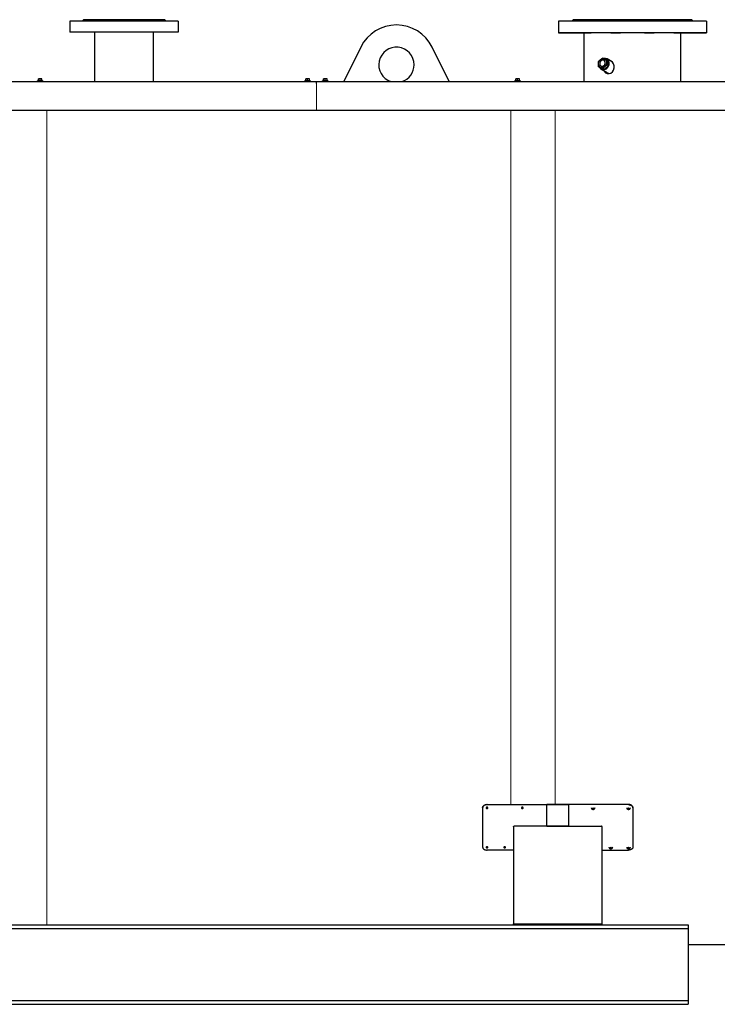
# Model space of a CAD drawing. Header units: millimetres. Extents: x -6676 to 979, y -3974 to 1114.
# Tile 12 of 18: x -4239 to -2660, y -1114 to 1113. Entities that reach past the tile are written whole.
import ezdxf

# ---------------------------------------------------------------- set-up
doc = ezdxf.new("R2010")
doc.units = ezdxf.units.MM
doc.linetypes.add('K5LT_AUXILIARY', pattern=[0])
doc.linetypes.add('K5LT_BASIC', pattern=[0])
doc.layers.add('(c)Синий', color=7, linetype='Continuous', true_color=0x004080)
doc.layers.add('Системный слой (1)', color=7, linetype='Continuous', true_color=0x282828)

# ---------------------------------------------------------------- blocks, each defined once
blk = doc.blocks.new('U233')
at = {"layer": 'Системный слой (1)', "color": 150, "linetype": 'K5LT_BASIC', "lineweight": 30, "true_color": 0x0080ff}
for p, q in [((-2924.7, 1019), (-2926.2, 1015.8)), ((-2926.2, 1015.8), (-2926.2, 1012.5)), ((-2926.2, 1012.5), (-2925.4, 1010.8)), ((-2925.4, 1010.8), (-2923.8, 1009.1)), ((-2922.1, 1021.3), (-2924.7, 1019)), ((-2923.8, 1009.1), (-2920.9, 1008.4)), ((-2919.1, 1022.2), (-2922.1, 1021.3)), ((-2920.9, 1008.4), (-2917.8, 1009.3)), ((-2916.2, 1021.5), (-2919.1, 1022.2)), ((-2917.8, 1009.3), (-2915.2, 1011.6)), ((-2915.3, 1020.8), (-2916.2, 1021.5)), ((-2913.8, 1018.1), (-2915.3, 1020.8)), ((-2915.2, 1011.6), (-2913.8, 1014.8)), ((-2913.8, 1014.8), (-2913.8, 1018.1))]:
    blk.add_line(p, q, dxfattribs=at)
blk = doc.blocks.new('U242')
at = {"layer": 'Системный слой (1)', "color": 150, "linetype": 'K5LT_BASIC', "lineweight": 30, "true_color": 0x0080ff}
for p, q in [((-2902.6, -759.2), (-2902.2, -758.6)), ((-2902.2, -759.9), (-2902.6, -759.2)), ((-2902.2, -758.5), (-2901.3, -758.3)), ((-2902.2, -758.6), (-2902.2, -758.5)), ((-2901.3, -760.1), (-2902.2, -759.9)), ((-2901.3, -758.3), (-2900.4, -758.6)), ((-2900.5, -759.9), (-2901.3, -760.1)), ((-2900.1, -759.2), (-2900.5, -759.9)), ((-2900.4, -758.6), (-2900.1, -759.2))]:
    blk.add_line(p, q, dxfattribs=at)
blk = doc.blocks.new('U255')
at = {"layer": 'Системный слой (1)', "color": 150, "linetype": 'K5LT_BASIC', "lineweight": 30, "true_color": 0x0080ff}
for p, q in [((-2862.6, -759.2), (-2862.2, -758.6)), ((-2862.2, -759.9), (-2862.6, -759.2)), ((-2862.2, -758.5), (-2861.3, -758.3)), ((-2862.2, -758.6), (-2862.2, -758.5)), ((-2861.3, -760.1), (-2862.2, -759.9)), ((-2861.3, -758.3), (-2860.4, -758.6)), ((-2860.5, -759.9), (-2861.3, -760.1)), ((-2860.1, -759.2), (-2860.5, -759.9)), ((-2860.4, -758.6), (-2860.1, -759.2))]:
    blk.add_line(p, q, dxfattribs=at)
blk = doc.blocks.new('U273')
at = {"layer": '(c)Синий', "color": 150, "linetype": 'K5LT_BASIC', "lineweight": 30, "true_color": 0x0080ff}
for p, q in [((-3567.3, 908.5), (-1885.8, 908.5)), ((-1876.2, 908.5), (-1874.5, 908.5))]:
    blk.add_line(p, q, dxfattribs=at)
blk = doc.blocks.new('U294')
at = {"layer": 'Системный слой (1)', "color": 150, "linetype": 'K5LT_BASIC', "lineweight": 30, "true_color": 0x0080ff}
for p, q in [((-2942.6, -670.2), (-2942.2, -669.6)), ((-2942.2, -670.9), (-2942.6, -670.2)), ((-2942.2, -669.6), (-2941.3, -669.3)), ((-2942.2, -669.6), (-2942.2, -669.6)), ((-2941.3, -671.1), (-2942.2, -670.9)), ((-2941.3, -669.3), (-2940.4, -669.6)), ((-2940.5, -670.9), (-2941.3, -671.1)), ((-2940.1, -670.2), (-2940.5, -670.9)), ((-2940.4, -669.6), (-2940.1, -670.2))]:
    blk.add_line(p, q, dxfattribs=at)
blk = doc.blocks.new('U306')
at = {"layer": 'Системный слой (1)', "color": 150, "linetype": 'K5LT_BASIC', "lineweight": 30, "true_color": 0x0080ff}
for start, end in [(0, 251.8051), (288.1949, 0)]:
    blk.add_arc((-3386.3, 1011.5), 40, start, end, dxfattribs=at)
blk = doc.blocks.new('U314')
at = {"layer": 'Системный слой (1)', "color": 150, "linetype": 'K5LT_BASIC', "lineweight": 30, "true_color": 0x0080ff}
for p, q in [((-2913.4, 1026), (-2917, 1025.9)), ((-2909.6, 1024.7), (-2913.4, 1026)), ((-2908.7, 1024.1), (-2909.6, 1024.7)), ((-2927.4, 1006.1), (-2925, 1002.8)), ((-2925, 1002.8), (-2923.7, 1001.8)), ((-2915.6, 1000.8), (-2911.5, 1002.7)), ((-2911.5, 1002.7), (-2908.1, 1006)), ((-2906.1, 1021), (-2908.7, 1024.1)), ((-2908.1, 1006), (-2905.8, 1010.2)), ((-2904.9, 1016.8), (-2906.1, 1021)), ((-2905.8, 1010.2), (-2905.2, 1012.3)), ((-2905.2, 1012.3), (-2904.9, 1016.8)), ((-2923.7, 1001.8), (-2919.8, 1000.5)), ((-2919.8, 1000.5), (-2915.6, 1000.8))]:
    blk.add_line(p, q, dxfattribs=at)
blk = doc.blocks.new('U315')
at = {"layer": 'Системный слой (1)', "color": 150, "linetype": 'K5LT_BASIC', "lineweight": 30, "true_color": 0x0080ff}
for p, q in [((-2909.3, 993), (-2905.5, 991.7)), ((-2905.5, 991.7), (-2905.2, 991.7))]:
    blk.add_line(p, q, dxfattribs=at)
blk = doc.blocks.new('U327')
at = {"layer": 'Системный слой (1)', "color": 150, "linetype": 'K5LT_BASIC', "lineweight": 30, "true_color": 0x0080ff}
for p, q in [((-2901.3, 1020), (-2903.3, 1020.9)), ((-2897.9, 1017.4), (-2901.3, 1020)), ((-2895.3, 1013.7), (-2897.9, 1017.4)), ((-2893.8, 1009.3), (-2895.3, 1013.7)), ((-2895.2, 999.5), (-2893.7, 1004.3)), ((-2893.7, 1004.3), (-2893.8, 1009.3)), ((-2917.4, 998), (-2916.6, 996.7)), ((-2916.6, 996.7), (-2913.6, 993.6)), ((-2913.6, 993.6), (-2909.9, 991.9)), ((-2909.9, 991.9), (-2907.1, 991.5)), ((-2907.1, 991.5), (-2905.7, 991.6)), ((-2905.7, 991.6), (-2901.5, 992.9)), ((-2901.5, 992.9), (-2897.9, 995.6)), ((-2897.9, 995.6), (-2895.2, 999.5))]:
    blk.add_line(p, q, dxfattribs=at)
blk = doc.blocks.new('U328')
at = {"layer": 'Системный слой (1)', "color": 150, "linetype": 'K5LT_BASIC', "lineweight": 30, "true_color": 0x0080ff}
for p, q in [((-2912.5, 994.5), (-2913.5, 995.6)), ((-2910.1, 992.8), (-2912.5, 994.5)), ((-2907.4, 991.8), (-2910.1, 992.8)), ((-2906, 991.6), (-2907.4, 991.8))]:
    blk.add_line(p, q, dxfattribs=at)
blk = doc.blocks.new('U330')
at = {"layer": 'Системный слой (1)', "color": 150, "linetype": 'K5LT_BASIC', "lineweight": 30, "true_color": 0x0080ff}
for p, q in [((-2684.8, 1083.5), (-3019.8, 1083.5)), ((-3019.8, 1083.5), (-2961.8, 1083.5)), ((-2742.8, 1083.5), (-2684.8, 1083.5))]:
    blk.add_line(p, q, dxfattribs=at)
blk = doc.blocks.new('U331')
at = {"layer": 'Системный слой (1)', "color": 150, "linetype": 'K5LT_BASIC', "lineweight": 30, "true_color": 0x0080ff}
for p, q in [((-2803.2, 1083.5), (-2825.2, 1083.5)), ((-2825.2, 1083.5), (-2814.2, 1083.5)), ((-2814.2, 1083.5), (-2803.2, 1083.5))]:
    blk.add_line(p, q, dxfattribs=at)
blk = doc.blocks.new('U332')
at = {"layer": 'Системный слой (1)', "color": 150, "linetype": 'K5LT_BASIC', "lineweight": 30, "true_color": 0x0080ff}
for p, q in [((-2737.1, 1083.5), (-2759.1, 1083.5)), ((-2759.1, 1083.5), (-2753.6, 1083.5)), ((-2753.6, 1083.5), (-2737.1, 1083.5))]:
    blk.add_line(p, q, dxfattribs=at)
blk = doc.blocks.new('U333')
at = {"layer": 'Системный слой (1)', "color": 150, "linetype": 'K5LT_BASIC', "lineweight": 30, "true_color": 0x0080ff}
for p, q in [((-2983.8, 1083.5), (-3005.8, 1083.5)), ((-3005.8, 1083.5), (-2983.8, 1083.5))]:
    blk.add_line(p, q, dxfattribs=at)
blk = doc.blocks.new('U334')
at = {"layer": 'Системный слой (1)', "color": 150, "linetype": 'K5LT_BASIC', "lineweight": 30, "true_color": 0x0080ff}
for p, q in [((-2961.8, 1083.5), (-2967.6, 1083.5)), ((-2967.6, 1083.5), (-2961.8, 1083.5))]:
    blk.add_line(p, q, dxfattribs=at)
blk = doc.blocks.new('U335')
at = {"layer": 'Системный слой (1)', "color": 150, "linetype": 'K5LT_BASIC', "lineweight": 30, "true_color": 0x0080ff}
for p, q in [((-2698.9, 1083.5), (-2720.9, 1083.5)), ((-2720.9, 1083.5), (-2719.4, 1083.5)), ((-2719.4, 1083.5), (-2698.9, 1083.5))]:
    blk.add_line(p, q, dxfattribs=at)
blk = doc.blocks.new('U336')
at = {"layer": 'Системный слой (1)', "color": 150, "linetype": 'K5LT_BASIC', "lineweight": 30, "true_color": 0x0080ff}
for p, q in [((-2945.6, 1083.5), (-2967.6, 1083.5)), ((-2967.6, 1083.5), (-2947.1, 1083.5)), ((-2947.1, 1083.5), (-2945.6, 1083.5))]:
    blk.add_line(p, q, dxfattribs=at)
blk = doc.blocks.new('U337')
at = {"layer": 'Системный слой (1)', "color": 150, "linetype": 'K5LT_BASIC', "lineweight": 30, "true_color": 0x0080ff}
for p, q in [((-2742.8, 1083.5), (-2737.1, 1083.5)), ((-2737.1, 1083.5), (-2742.8, 1083.5))]:
    blk.add_line(p, q, dxfattribs=at)
blk = doc.blocks.new('U338')
at = {"layer": 'Системный слой (1)', "color": 150, "linetype": 'K5LT_BASIC', "lineweight": 30, "true_color": 0x0080ff}
for p, q in [((-2879.5, 1083.5), (-2901.5, 1083.5)), ((-2901.5, 1083.5), (-2885, 1083.5)), ((-2885, 1083.5), (-2879.5, 1083.5))]:
    blk.add_line(p, q, dxfattribs=at)
blk = doc.blocks.new('U339')
at = {"layer": 'Системный слой (1)', "color": 150, "linetype": 'K5LT_BASIC', "lineweight": 30, "true_color": 0x0080ff}
for p, q in [((-2720.9, 1083.5), (-2698.9, 1083.5)), ((-2698.9, 1083.5), (-2720.9, 1083.5))]:
    blk.add_line(p, q, dxfattribs=at)
blk = doc.blocks.new('U340')
at = {"layer": 'Системный слой (1)', "color": 150, "linetype": 'K5LT_BASIC', "lineweight": 30, "true_color": 0x0080ff}
for p, q in [((-2985.3, 1083.5), (-3005.8, 1083.5)), ((-3005.8, 1083.5), (-2983.8, 1083.5)), ((-2983.8, 1083.5), (-2985.3, 1083.5))]:
    blk.add_line(p, q, dxfattribs=at)
blk = doc.blocks.new('U341')
at = {"layer": 'Системный слой (1)', "color": 150, "linetype": 'K5LT_BASIC', "lineweight": 30, "true_color": 0x0080ff}
for p, q in [((-2741.3, 1083.5), (-2963.3, 1083.5)), ((-2963.3, 1083.5), (-2961.8, 1083.5)), ((-2742.8, 1083.5), (-2741.3, 1083.5))]:
    blk.add_line(p, q, dxfattribs=at)
blk = doc.blocks.new('U342')
at = {"layer": 'Системный слой (1)', "color": 150, "linetype": 'K5LT_BASIC', "lineweight": 30, "true_color": 0x0080ff}
for p, q in [((-3143.4, -758.1), (-3143.2, -758.4)), ((-3143.2, -758.4), (-3141.7, -759.1)), ((-3141.7, -759.1), (-3139.9, -758.8)), ((-3139.9, -758.8), (-3139.3, -758.1))]:
    blk.add_line(p, q, dxfattribs=at)
blk = doc.blocks.new('U343')
at = {"layer": 'Системный слой (1)', "color": 150, "linetype": 'K5LT_BASIC', "lineweight": 30, "true_color": 0x0080ff}
for p, q in [((-3183.4, -669.1), (-3183.3, -669.4)), ((-3183.3, -669.4), (-3181.9, -670.3)), ((-3181.9, -670.3), (-3180.1, -670.1)), ((-3180.1, -670.1), (-3179.3, -669.1))]:
    blk.add_line(p, q, dxfattribs=at)
blk = doc.blocks.new('U344')
at = {"layer": 'Системный слой (1)', "color": 150, "linetype": 'K5LT_BASIC', "lineweight": 30, "true_color": 0x0080ff}
for p, q in [((-3183.4, -758.1), (-3183.2, -758.4)), ((-3183.2, -758.4), (-3181.7, -759.1)), ((-3181.7, -759.1), (-3179.9, -758.8)), ((-3179.9, -758.8), (-3179.3, -758.1))]:
    blk.add_line(p, q, dxfattribs=at)
blk = doc.blocks.new('U345')
at = {"layer": 'Системный слой (1)', "color": 150, "linetype": 'K5LT_BASIC', "lineweight": 30, "true_color": 0x0080ff}
for p, q in [((-3142.3, -757.1), (-3143.4, -758.1)), ((-3140.4, -757.1), (-3142.3, -757.1)), ((-3139.4, -758), (-3140.4, -757.1)), ((-3143.4, -758.1), (-3143.4, -758.3)), ((-3143.4, -758.3), (-3143.4, -758.5)), ((-3143.4, -758.5), (-3142.4, -759.4)), ((-3142.4, -759.4), (-3140.5, -759.5)), ((-3140.5, -759.5), (-3139.3, -758.5)), ((-3139.3, -758.3), (-3139.4, -758)), ((-3139.3, -758.5), (-3139.3, -758.3))]:
    blk.add_line(p, q, dxfattribs=at)
blk = doc.blocks.new('U346')
at = {"layer": 'Системный слой (1)', "color": 150, "linetype": 'K5LT_BASIC', "lineweight": 30, "true_color": 0x0080ff}
for p, q in [((-3102.3, -667.9), (-3103.4, -668.9)), ((-3100.4, -667.9), (-3102.3, -667.9)), ((-3099.4, -668.9), (-3100.4, -667.9)), ((-3103.4, -668.9), (-3103.4, -669.3)), ((-3103.4, -669.3), (-3103.4, -669.6)), ((-3103.4, -669.6), (-3102.4, -670.6)), ((-3102.4, -670.6), (-3100.6, -670.7)), ((-3100.6, -670.7), (-3099.4, -669.7)), ((-3099.3, -669.3), (-3099.4, -668.9)), ((-3099.4, -669.7), (-3099.3, -669.3))]:
    blk.add_line(p, q, dxfattribs=at)
blk = doc.blocks.new('U347')
at = {"layer": 'Системный слой (1)', "color": 150, "linetype": 'K5LT_BASIC', "lineweight": 30, "true_color": 0x0080ff}
for p, q in [((-3182.3, -757.1), (-3183.4, -758.1)), ((-3180.4, -757.1), (-3182.3, -757.1)), ((-3179.4, -758), (-3180.4, -757.1)), ((-3183.4, -758.1), (-3183.4, -758.3)), ((-3183.4, -758.3), (-3183.4, -758.5)), ((-3183.4, -758.5), (-3182.4, -759.4)), ((-3182.4, -759.4), (-3180.5, -759.5)), ((-3180.5, -759.5), (-3179.3, -758.5)), ((-3179.3, -758.3), (-3179.4, -758)), ((-3179.3, -758.5), (-3179.3, -758.3))]:
    blk.add_line(p, q, dxfattribs=at)
blk = doc.blocks.new('U348')
at = {"layer": 'Системный слой (1)', "color": 150, "linetype": 'K5LT_BASIC', "lineweight": 30, "true_color": 0x0080ff}
for p, q in [((-3182.3, -667.9), (-3183.4, -668.9)), ((-3180.4, -667.9), (-3182.3, -667.9)), ((-3179.4, -668.9), (-3180.4, -667.9)), ((-3183.4, -668.9), (-3183.4, -669.3)), ((-3183.4, -669.3), (-3183.4, -669.6)), ((-3183.4, -669.6), (-3182.4, -670.6)), ((-3182.4, -670.6), (-3180.6, -670.7)), ((-3180.6, -670.7), (-3179.4, -669.7)), ((-3179.3, -669.3), (-3179.4, -668.9)), ((-3179.4, -669.7), (-3179.3, -669.3))]:
    blk.add_line(p, q, dxfattribs=at)
blk = doc.blocks.new('U349')
at = {"layer": 'Системный слой (1)', "color": 150, "linetype": 'K5LT_BASIC', "lineweight": 30, "true_color": 0x0080ff}
for p, q in [((-3103.4, -669.1), (-3103.3, -669.4)), ((-3103.3, -669.4), (-3101.9, -670.3)), ((-3101.9, -670.3), (-3100.1, -670.1)), ((-3100.1, -670.1), (-3099.3, -669.1))]:
    blk.add_line(p, q, dxfattribs=at)
blk = doc.blocks.new('U353')
at = {"layer": 'Системный слой (1)', "color": 150, "linetype": 'K5LT_BASIC', "lineweight": 30, "true_color": 0x0080ff}
for p, q in [((-2862.6, -670.2), (-2862.2, -669.6)), ((-2862.2, -670.9), (-2862.6, -670.2)), ((-2862.2, -669.6), (-2861.3, -669.3)), ((-2862.2, -669.6), (-2862.2, -669.6)), ((-2861.3, -671.1), (-2862.2, -670.9)), ((-2861.3, -669.3), (-2860.4, -669.6)), ((-2860.5, -670.9), (-2861.3, -671.1)), ((-2860.1, -670.2), (-2860.5, -670.9)), ((-2860.4, -669.6), (-2860.1, -670.2))]:
    blk.add_line(p, q, dxfattribs=at)

msp = doc.modelspace()

# ---------------------------------------------------------------- linework, layer by layer
at = {"layer": '(c)Синий', "color": 150, "linetype": 'K5LT_BASIC', "lineweight": 30, "true_color": 0x0080ff}
for p, q in [((-4797.3, 973.5), (-3567.3, 973.5)), ((-3567.3, 969.5), (-3567.3, 973.5)), ((-3567.3, 973.5), (-1876.5, 973.5)), ((-3567.3, 969.5), (-3567.3, 973.5)), ((-4797.3, 908.5), (-3567.3, 908.5))]:
    msp.add_line(p, q, dxfattribs=at)
at = {"layer": '(c)Синий', "color": 232, "linetype": 'K5LT_AUXILIARY', "lineweight": 15, "true_color": 0xc52b79}
for p, q in [((-3567.3, 969.5), (-3567.3, 908.5)), ((-3567.3, 908.5), (-3567.3, 969.5))]:
    msp.add_line(p, q, dxfattribs=at)
at = {"layer": 'Системный слой (1)', "color": 150, "linetype": 'K5LT_BASIC', "lineweight": 30, "true_color": 0x0080ff}
for p, q in [((-4124.8, 1110.5), (-4124.8, 1085.5)), ((-3879.8, 1110.5), (-4124.8, 1110.5)), ((-4097.3, 1110.5), (-4094.3, 1113.5)), ((-3910.3, 1113.5), (-4094.3, 1113.5)), ((-3907.3, 1110.5), (-3910.3, 1113.5)), ((-3879.8, 1110.5), (-3879.8, 1085.5)), ((-3019.8, 1110.5), (-3019.8, 1083.5)), ((-2684.8, 1110.5), (-3019.8, 1110.5)), ((-2986.3, 1113.5), (-2989.3, 1110.5)), ((-2718.3, 1113.5), (-2986.3, 1113.5)), ((-2718.3, 1113.5), (-2715.3, 1110.5)), ((-2684.8, 1110.5), (-2684.8, 1083.5)), ((-3879.8, 1085.5), (-4124.8, 1085.5)), ((-4068.8, 973.5), (-4068.8, 1085.5)), ((-3935.8, 973.5), (-3935.8, 1085.5)), ((-2961.8, 973.5), (-2961.8, 1083.5)), ((-2742.8, 973.5), (-2742.8, 1083.5)), ((-3467, 1051.4), (-3505.6, 973.5)), ((-3267.1, 973.5), (-3305.7, 1051.4)), ((-2898.4, 1017.9), (-2909.6, 1024.7)), ((-2926.2, 1005.3), (-2929.1, 1007.1)), ((-2926.2, 1005.3), (-2916.4, 1001.3)), ((-2916.4, 1001.3), (-2919.3, 1003.1)), ((-2916.4, 1001.3), (-2906.9, 1009.2)), ((-2907.1, 1021.2), (-2910, 1022.9)), ((-2906.9, 1009.2), (-2909.8, 1011)), ((-2906.9, 1009.2), (-2907.1, 1021.2)), ((-4194.3, 980.1), (-4196.3, 980.1)), ((-4196.3, 979.7), (-4196.3, 980.1)), ((-4190.3, 980.1), (-4194.3, 980.1)), ((-4188.3, 980.1), (-4190.3, 980.1)), ((-4188.3, 980.1), (-4188.3, 979.7)), ((-3589.3, 980.1), (-3591.3, 980.1)), ((-3591.3, 979.7), (-3591.3, 980.1)), ((-3585.3, 980.1), (-3589.3, 980.1)), ((-3583.3, 980.1), (-3585.3, 980.1)), ((-3583.3, 980.1), (-3583.3, 979.7)), ((-3549.3, 980.1), (-3551.3, 980.1)), ((-3551.3, 979.7), (-3551.3, 980.1)), ((-3545.3, 980.1), (-3549.3, 980.1)), ((-3543.3, 980.1), (-3545.3, 980.1)), ((-3543.3, 980.1), (-3543.3, 979.7)), ((-3114.3, 980.1), (-3116.3, 980.1)), ((-3116.3, 979.7), (-3116.3, 980.1)), ((-3110.3, 980.1), (-3114.3, 980.1)), ((-3108.3, 980.1), (-3110.3, 980.1)), ((-3108.3, 980.1), (-3108.3, 979.7)), ((-2909.3, 993), (-2923.7, 1001.8)), ((-4199.8, 973.5), (-4199.8, 974.7)), ((-4199.8, 974.7), (-4184.8, 974.7)), ((-4197.8, 974.7), (-4197.8, 975.7)), ((-4197.8, 975.7), (-4186.8, 975.7)), ((-4196.3, 976.1), (-4196.3, 979.7)), ((-4192.3, 976.1), (-4192.3, 979.7)), ((-4192.3, 975.7), (-4192.3, 976.1)), ((-4188.3, 976.1), (-4188.3, 979.7)), ((-4186.8, 974.7), (-4186.8, 975.7)), ((-4184.8, 973.5), (-4184.8, 974.7)), ((-3594.8, 973.5), (-3594.8, 974.7)), ((-3594.8, 974.7), (-3579.8, 974.7)), ((-3592.8, 974.7), (-3592.8, 975.7)), ((-3592.8, 975.7), (-3581.8, 975.7)), ((-3591.3, 976.1), (-3591.3, 979.7)), ((-3587.3, 976.1), (-3587.3, 979.7)), ((-3587.3, 975.7), (-3587.3, 976.1)), ((-3583.3, 976.1), (-3583.3, 979.7)), ((-3581.8, 974.7), (-3581.8, 975.7)), ((-3579.8, 973.5), (-3579.8, 974.7)), ((-3554.8, 973.5), (-3554.8, 974.7)), ((-3554.8, 974.7), (-3539.8, 974.7)), ((-3552.8, 974.7), (-3552.8, 975.7)), ((-3552.8, 975.7), (-3541.8, 975.7)), ((-3551.3, 976.1), (-3551.3, 979.7)), ((-3547.3, 976.1), (-3547.3, 979.7)), ((-3547.3, 975.7), (-3547.3, 976.1)), ((-3543.3, 976.1), (-3543.3, 979.7)), ((-3541.8, 974.7), (-3541.8, 975.7)), ((-3539.8, 973.5), (-3539.8, 974.7)), ((-3119.8, 973.5), (-3119.8, 974.7)), ((-3119.8, 974.7), (-3104.8, 974.7)), ((-3117.8, 974.7), (-3117.8, 975.7)), ((-3117.8, 975.7), (-3106.8, 975.7)), ((-3116.3, 976.1), (-3116.3, 979.7)), ((-3112.3, 976.1), (-3112.3, 979.7)), ((-3112.3, 975.7), (-3112.3, 976.1)), ((-3108.3, 976.1), (-3108.3, 979.7)), ((-3106.8, 974.7), (-3106.8, 975.7)), ((-3104.8, 973.5), (-3104.8, 974.7)), ((-3181.3, -661.5), (-2996.3, -661.5)), ((-3181.3, -661.9), (-2996.3, -661.9)), ((-2861.3, -661.5), (-3046.3, -661.5)), ((-3046.3, -661.9), (-3046.3, -661.5)), ((-3046.3, -710.5), (-3046.3, -661.9)), ((-2861.3, -661.9), (-3046.3, -661.9)), ((-2996.3, -661.9), (-2996.3, -661.5)), ((-2996.3, -710.5), (-2996.3, -661.9)), ((-3191.3, -668.9), (-3191.3, -669.3)), ((-3191.3, -669.3), (-3191.3, -758.3)), ((-2851.3, -668.9), (-2851.3, -669.3)), ((-2851.3, -669.3), (-2851.3, -758.3)), ((-3121.3, -711.2), (-3121.3, -931.4)), ((-2996.3, -710.5), (-3120.3, -710.5)), ((-3046.3, -710.5), (-2922.3, -710.5)), ((-2921.3, -931.4), (-2921.3, -711.2)), ((-3121.3, -764.6), (-3181.3, -764.6)), ((-2921.3, -764.6), (-2861.3, -764.6)), ((-5726.3, -933.5), (-2726.3, -933.5)), ((-3121.3, -931.4), (-2921.3, -931.4)), ((-3121.3, -933.5), (-3121.3, -931.4)), ((-2921.3, -933.5), (-2921.3, -931.4)), ((-2726.3, -933.5), (-2726.3, -937.2)), ((-5726.3, -942.2), (-2726.3, -942.2)), ((-2726.3, -937.2), (-2726.3, -942.2)), ((-2726.3, -942.2), (-2726.3, -951.2)), ((-2726.3, -951.2), (-2726.3, -1095.8)), ((-2726.3, -978.5), (-2285.8, -978.5)), ((-5726.3, -1104.8), (-2726.3, -1104.8)), ((-2726.3, -1095.8), (-2726.3, -1104.8)), ((-2726.3, -1104.8), (-2726.3, -1109.8)), ((-2726.3, -1109.8), (-2726.3, -1113.5)), ((-5726.3, -1113.5), (-2726.3, -1113.5))]:
    msp.add_line(p, q, dxfattribs=at)
at = {"layer": 'Системный слой (1)', "color": 232, "linetype": 'K5LT_AUXILIARY', "lineweight": 15, "true_color": 0xc52b79}
for p, q in [((-4177.3, -933.5), (-4177.3, 908.5)), ((-3127.3, 908.5), (-3127.3, -661.5)), ((-3027.3, -661.5), (-3027.3, 908.5))]:
    msp.add_line(p, q, dxfattribs=at)
at = {"layer": 'Системный слой (1)', "color": 150, "linetype": 'K5LT_BASIC', "lineweight": 30, "true_color": 0x0080ff}
for centre, radius, start, end in [((-3386.3, 1011.5), 90, 26.3267, 153.6733), ((-4196.7, 976.1), 0.4, 270, 0), ((-4187.9, 976.1), 0.4, 180, 270), ((-3591.7, 976.1), 0.4, 270, 0), ((-3582.9, 976.1), 0.4, 180, 270), ((-3551.7, 976.1), 0.4, 270, 0), ((-3542.9, 976.1), 0.4, 180, 270), ((-3116.7, 976.1), 0.4, 270, 0), ((-3107.9, 976.1), 0.4, 180, 270)]:
    msp.add_arc(centre, radius, start, end, dxfattribs=at)
msp.add_ellipse((-2920, 1015.3), major_axis=(5.45, 8.92), ratio=0.828184, dxfattribs=at)
for points, knots in [([(-2929.3, 1019.1), (-2928.8, 1019.5), (-2928.1, 1020.3), (-2927.1, 1021.2), (-2926.3, 1021.9), (-2925.6, 1022.6), (-2924.7, 1023.3), (-2923.8, 1024.1), (-2922.6, 1025), (-2921.2, 1026), (-2920.2, 1026.6), (-2919.7, 1027)], [0, 0, 0, 0, 2.01497, 3.21364, 3.98503, 5.101334, 5.999948, 7.361574, 8.587582, 10.373471, 12, 12, 12, 12]), ([(-2919.7, 1027), (-2919.5, 1026.9), (-2919, 1026.7), (-2918.2, 1026.4), (-2917.5, 1026.1), (-2916.8, 1025.8), (-2916.2, 1025.6), (-2915.5, 1025.3), (-2914.7, 1024.9), (-2913.8, 1024.6), (-2912.6, 1024.1), (-2911.3, 1023.5), (-2910.3, 1023.1), (-2910, 1022.9)], [0, 0, 0, 0, 1.329993, 2.350799, 3.749246, 4.649202, 5.408594, 6.446768, 7.719958, 8.892943, 10.018845, 12.749702, 14, 14, 14, 14]), ([(-2929.1, 1007.1), (-2929.1, 1007.5), (-2929.2, 1008.2), (-2929.3, 1009.3), (-2929.4, 1010.3), (-2929.5, 1011.4), (-2929.5, 1012.4), (-2929.5, 1013.5), (-2929.5, 1014.7), (-2929.5, 1016), (-2929.4, 1017.5), (-2929.3, 1018.6), (-2929.3, 1019.1)], [0, 0, 0, 0, 1.234993, 2.182885, 3.481443, 4.317116, 5.526446, 6.789022, 7.898914, 9.303213, 11.237927, 13, 13, 13, 13]), ([(-2919.3, 1003.1), (-2919.7, 1003.2), (-2920.3, 1003.5), (-2921.2, 1003.9), (-2922.3, 1004.3), (-2923.4, 1004.8), (-2924.4, 1005.3), (-2925.3, 1005.6), (-2926.1, 1005.9), (-2927.4, 1006.5), (-2928.4, 1006.9), (-2929.1, 1007.1)], [0, 0, 0, 0, 1.139994, 2.01497, 3.21364, 4.635938, 5.999948, 6.959071, 7.622522, 9.205451, 12, 12, 12, 12]), ([(-2909.8, 1011), (-2910.2, 1010.7), (-2910.8, 1010.3), (-2911.8, 1009.6), (-2912.5, 1009.1), (-2913.3, 1008.5), (-2914.2, 1007.8), (-2915.1, 1007.1), (-2916, 1006.3), (-2917, 1005.4), (-2918.1, 1004.3), (-2918.9, 1003.5), (-2919.3, 1003.1)], [0, 0, 0, 0, 1.632038, 2.182885, 3.481443, 4.317116, 5.526446, 6.789022, 7.975039, 9.303213, 10.929645, 13, 13, 13, 13]), ([(-2910, 1022.9), (-2910, 1022.6), (-2910.1, 1022), (-2910.1, 1020.9), (-2910.2, 1020), (-2910.2, 1019.2), (-2910.2, 1018.4), (-2910.2, 1017.6), (-2910.2, 1016.7), (-2910.2, 1015.6), (-2910.1, 1014.4), (-2910, 1012.7), (-2909.8, 1011.6), (-2909.8, 1011)], [0, 0, 0, 0, 1.329993, 2.350799, 3.749246, 4.649202, 5.408594, 6.446768, 7.719958, 8.506523, 10.018845, 12.102383, 14, 14, 14, 14]), ([(-4194.3, 980.1), (-4194.5, 980.1), (-4194.8, 980.1), (-4195.2, 980), (-4195.7, 979.9), (-4196.1, 979.8), (-4196.3, 979.7)], [0, 0, 0, 0, 1.514603, 2.909909, 4.412163, 7, 7, 7, 7]), ([(-4192.3, 979.7), (-4192.5, 979.8), (-4192.8, 979.9), (-4193.2, 980), (-4193.5, 980), (-4193.9, 980.1), (-4194.2, 980.1), (-4194.3, 980.1)], [0, 0, 0, 0, 2.106246, 3.104131, 4.537972, 6.124023, 8, 8, 8, 8]), ([(-4190.3, 980.1), (-4190.5, 980.1), (-4190.8, 980.1), (-4191.2, 980), (-4191.7, 979.9), (-4192.1, 979.8), (-4192.3, 979.7)], [0, 0, 0, 0, 1.514603, 2.909909, 4.412163, 7, 7, 7, 7]), ([(-4188.3, 979.7), (-4188.5, 979.8), (-4188.8, 979.9), (-4189.2, 980), (-4189.5, 980), (-4189.9, 980.1), (-4190.2, 980.1), (-4190.3, 980.1)], [0, 0, 0, 0, 2.106246, 3.104131, 4.537972, 6.124023, 8, 8, 8, 8]), ([(-3589.3, 980.1), (-3589.5, 980.1), (-3589.8, 980.1), (-3590.2, 980), (-3590.7, 979.9), (-3591.1, 979.8), (-3591.3, 979.7)], [0, 0, 0, 0, 1.514603, 2.909909, 4.412163, 7, 7, 7, 7]), ([(-3587.3, 979.7), (-3587.5, 979.8), (-3587.8, 979.9), (-3588.2, 980), (-3588.5, 980), (-3588.9, 980.1), (-3589.2, 980.1), (-3589.3, 980.1)], [0, 0, 0, 0, 2.106246, 3.104131, 4.537972, 6.124023, 8, 8, 8, 8]), ([(-3585.3, 980.1), (-3585.5, 980.1), (-3585.8, 980.1), (-3586.2, 980), (-3586.7, 979.9), (-3587.1, 979.8), (-3587.3, 979.7)], [0, 0, 0, 0, 1.514603, 2.909909, 4.412163, 7, 7, 7, 7]), ([(-3583.3, 979.7), (-3583.5, 979.8), (-3583.8, 979.9), (-3584.2, 980), (-3584.5, 980), (-3584.9, 980.1), (-3585.2, 980.1), (-3585.3, 980.1)], [0, 0, 0, 0, 2.106246, 3.104131, 4.537972, 6.124023, 8, 8, 8, 8]), ([(-3549.3, 980.1), (-3549.5, 980.1), (-3549.8, 980.1), (-3550.2, 980), (-3550.7, 979.9), (-3551.1, 979.8), (-3551.3, 979.7)], [0, 0, 0, 0, 1.514603, 2.909909, 4.412163, 7, 7, 7, 7]), ([(-3547.3, 979.7), (-3547.5, 979.8), (-3547.8, 979.9), (-3548.2, 980), (-3548.5, 980), (-3548.9, 980.1), (-3549.2, 980.1), (-3549.3, 980.1)], [0, 0, 0, 0, 2.106246, 3.104131, 4.537972, 6.124023, 8, 8, 8, 8]), ([(-3545.3, 980.1), (-3545.5, 980.1), (-3545.8, 980.1), (-3546.2, 980), (-3546.7, 979.9), (-3547.1, 979.8), (-3547.3, 979.7)], [0, 0, 0, 0, 1.514603, 2.909909, 4.412163, 7, 7, 7, 7]), ([(-3543.3, 979.7), (-3543.5, 979.8), (-3543.8, 979.9), (-3544.2, 980), (-3544.5, 980), (-3544.9, 980.1), (-3545.2, 980.1), (-3545.3, 980.1)], [0, 0, 0, 0, 2.106246, 3.104131, 4.537972, 6.124023, 8, 8, 8, 8]), ([(-3114.3, 980.1), (-3114.5, 980.1), (-3114.8, 980.1), (-3115.2, 980), (-3115.7, 979.9), (-3116.1, 979.8), (-3116.3, 979.7)], [0, 0, 0, 0, 1.514603, 2.909909, 4.412163, 7, 7, 7, 7]), ([(-3112.3, 979.7), (-3112.5, 979.8), (-3112.8, 979.9), (-3113.2, 980), (-3113.5, 980), (-3113.9, 980.1), (-3114.2, 980.1), (-3114.3, 980.1)], [0, 0, 0, 0, 2.106246, 3.104131, 4.537972, 6.124023, 8, 8, 8, 8]), ([(-3110.3, 980.1), (-3110.5, 980.1), (-3110.8, 980.1), (-3111.2, 980), (-3111.7, 979.9), (-3112.1, 979.8), (-3112.3, 979.7)], [0, 0, 0, 0, 1.514603, 2.909909, 4.412163, 7, 7, 7, 7]), ([(-3108.3, 979.7), (-3108.5, 979.8), (-3108.8, 979.9), (-3109.2, 980), (-3109.5, 980), (-3109.9, 980.1), (-3110.2, 980.1), (-3110.3, 980.1)], [0, 0, 0, 0, 2.106246, 3.104131, 4.537972, 6.124023, 8, 8, 8, 8]), ([(-3191.3, -668.9), (-3191.3, -668.5), (-3191.3, -667.9), (-3191, -667), (-3190.7, -666.2), (-3190.2, -665.4), (-3189.6, -664.7), (-3188.8, -664), (-3188, -663.4), (-3187.1, -662.9), (-3186.1, -662.4), (-3185, -662), (-3183.9, -661.8), (-3182.9, -661.6), (-3182, -661.6), (-3181.5, -661.5), (-3181.3, -661.5)], [0, 0, 0, 0, 1.552091, 2.905728, 4.113989, 5.353806, 6.630759, 7.89008, 9.153784, 10.416191, 11.678863, 12.941048, 14.204006, 15.44733, 16.379713, 17, 17, 17, 17]), ([(-3181.3, -661.9), (-3181.8, -661.9), (-3182.7, -662), (-3184, -662.2), (-3185.1, -662.4), (-3186.1, -662.8), (-3187.1, -663.2), (-3188, -663.8), (-3188.9, -664.4), (-3189.6, -665.1), (-3190.2, -665.8), (-3190.7, -666.6), (-3191, -667.4), (-3191.2, -668.1), (-3191.3, -668.8), (-3191.3, -669.1), (-3191.3, -669.3)], [0, 0, 0, 0, 1.55222, 2.905967, 4.114318, 5.354217, 6.631237, 7.890605, 9.154333, 10.416742, 11.679394, 12.94154, 14.204442, 15.447698, 16.379935, 17, 17, 17, 17]), ([(-2851.3, -668.9), (-2851.3, -668.5), (-2851.4, -667.9), (-2851.7, -667), (-2852, -666.2), (-2852.5, -665.4), (-2853.1, -664.7), (-2853.9, -664), (-2854.7, -663.4), (-2855.6, -662.9), (-2856.6, -662.4), (-2857.7, -662), (-2858.8, -661.8), (-2859.8, -661.6), (-2860.7, -661.6), (-2861.2, -661.5), (-2861.3, -661.5)], [0, 0, 0, 0, 1.552091, 2.905728, 4.113989, 5.353806, 6.630759, 7.89008, 9.153784, 10.416191, 11.678863, 12.941048, 14.204006, 15.44733, 16.379713, 17, 17, 17, 17]), ([(-2861.3, -661.9), (-2860.9, -661.9), (-2860, -662), (-2858.7, -662.2), (-2857.6, -662.4), (-2856.6, -662.8), (-2855.6, -663.2), (-2854.7, -663.8), (-2853.8, -664.4), (-2853.1, -665.1), (-2852.5, -665.8), (-2852, -666.6), (-2851.7, -667.4), (-2851.4, -668.1), (-2851.4, -668.8), (-2851.3, -669.1), (-2851.3, -669.3)], [0, 0, 0, 0, 1.55222, 2.905967, 4.114318, 5.354217, 6.631237, 7.890605, 9.154333, 10.416742, 11.679394, 12.94154, 14.204442, 15.447698, 16.379935, 17, 17, 17, 17]), ([(-2945.5, -669.1), (-2945.5, -669.2), (-2945.5, -669.3), (-2945.5, -669.5), (-2945.5, -669.5), (-2945.5, -669.6), (-2945.5, -669.7), (-2945.5, -669.8), (-2945.5, -669.8), (-2945.4, -670), (-2945.4, -670.1), (-2945.3, -670.3), (-2945.3, -670.4), (-2945.2, -670.6), (-2945.1, -670.7), (-2945, -670.8), (-2945, -670.8), (-2944.9, -671), (-2944.8, -671.1), (-2944.7, -671.3), (-2944.6, -671.3), (-2944.4, -671.5), (-2944.4, -671.6), (-2944.3, -671.6)], [0, 0, 0, 0, 0.606563, 0.606563, 0.913301, 0.913301, 1.12032, 1.12032, 1.451534, 1.451534, 1.989768, 1.989768, 2.608982, 2.608982, 3.235035, 3.235035, 3.382565, 3.382565, 4.022551, 4.022551, 4.671937, 4.671937, 5.209186, 5.209186, 5.209186, 5.209186]), ([(-2944.3, -671.6), (-2944.2, -671.7), (-2944.1, -671.8), (-2943.9, -671.9), (-2943.7, -672), (-2943.5, -672.1), (-2943.4, -672.2), (-2943.1, -672.3), (-2943, -672.4), (-2942.7, -672.4), (-2942.6, -672.5), (-2942.3, -672.5), (-2942.2, -672.6), (-2941.9, -672.6), (-2941.7, -672.6), (-2941.4, -672.6), (-2941.2, -672.6), (-2940.9, -672.6), (-2940.8, -672.6), (-2940.5, -672.6), (-2940.3, -672.5), (-2940, -672.5), (-2939.9, -672.4), (-2939.6, -672.3), (-2939.5, -672.3), (-2939.2, -672.2), (-2939.1, -672.1), (-2938.9, -672), (-2938.8, -671.9), (-2938.6, -671.7), (-2938.4, -671.7), (-2938.3, -671.5), (-2938.2, -671.4), (-2938, -671.2), (-2937.9, -671.1), (-2937.8, -670.9), (-2937.7, -670.8), (-2937.6, -670.6), (-2937.5, -670.5), (-2937.4, -670.4), (-2937.4, -670.2), (-2937.3, -670), (-2937.3, -669.9), (-2937.2, -669.7), (-2937.2, -669.6), (-2937.2, -669.3), (-2937.1, -669.2), (-2937.1, -669.1)], [0, 0, 0, 0, 0.671108, 0.671108, 1.353223, 1.353223, 2.04789, 2.04789, 2.753224, 2.753224, 3.471298, 3.471298, 4.203161, 4.203161, 4.95004, 4.95004, 5.718743, 5.718743, 6.482521, 6.482521, 7.227924, 7.227924, 7.957394, 7.957394, 8.672679, 8.672679, 9.37681, 9.37681, 10.067834, 10.067834, 10.747603, 10.747603, 11.415262, 11.415262, 12.070563, 12.070563, 12.715832, 12.715832, 13.250929, 13.250929, 13.875323, 13.875323, 14.49387, 14.49387, 15.103831, 15.103831, 15.790814, 15.790814, 15.790814, 15.790814]), ([(-2865.5, -669.1), (-2865.5, -669.2), (-2865.5, -669.3), (-2865.5, -669.5), (-2865.5, -669.5), (-2865.5, -669.6), (-2865.5, -669.7), (-2865.5, -669.8), (-2865.5, -669.8), (-2865.4, -670), (-2865.4, -670.1), (-2865.3, -670.3), (-2865.3, -670.4), (-2865.2, -670.6), (-2865.1, -670.7), (-2865, -670.8), (-2865, -670.8), (-2864.9, -671), (-2864.8, -671.1), (-2864.7, -671.3), (-2864.6, -671.3), (-2864.4, -671.5), (-2864.4, -671.6), (-2864.3, -671.6)], [0, 0, 0, 0, 0.606563, 0.606563, 0.913301, 0.913301, 1.12032, 1.12032, 1.451534, 1.451534, 1.989768, 1.989768, 2.608982, 2.608982, 3.235035, 3.235035, 3.382565, 3.382565, 4.022551, 4.022551, 4.671937, 4.671937, 5.209186, 5.209186, 5.209186, 5.209186]), ([(-2864.3, -671.6), (-2864.2, -671.7), (-2864.1, -671.8), (-2863.9, -671.9), (-2863.7, -672), (-2863.5, -672.1), (-2863.4, -672.2), (-2863.1, -672.3), (-2863, -672.4), (-2862.7, -672.4), (-2862.6, -672.5), (-2862.3, -672.5), (-2862.2, -672.6), (-2861.9, -672.6), (-2861.7, -672.6), (-2861.4, -672.6), (-2861.2, -672.6), (-2860.9, -672.6), (-2860.8, -672.6), (-2860.5, -672.6), (-2860.3, -672.5), (-2860, -672.5), (-2859.9, -672.4), (-2859.6, -672.3), (-2859.5, -672.3), (-2859.2, -672.2), (-2859.1, -672.1), (-2858.9, -672), (-2858.8, -671.9), (-2858.6, -671.7), (-2858.4, -671.7), (-2858.3, -671.5), (-2858.2, -671.4), (-2858, -671.2), (-2857.9, -671.1), (-2857.8, -670.9), (-2857.7, -670.8), (-2857.6, -670.6), (-2857.5, -670.5), (-2857.4, -670.4), (-2857.4, -670.2), (-2857.3, -670), (-2857.3, -669.9), (-2857.2, -669.7), (-2857.2, -669.6), (-2857.2, -669.3), (-2857.1, -669.2), (-2857.1, -669.1)], [0, 0, 0, 0, 0.671108, 0.671108, 1.353223, 1.353223, 2.04789, 2.04789, 2.753224, 2.753224, 3.471298, 3.471298, 4.203161, 4.203161, 4.95004, 4.95004, 5.718743, 5.718743, 6.482521, 6.482521, 7.227924, 7.227924, 7.957394, 7.957394, 8.672679, 8.672679, 9.37681, 9.37681, 10.067834, 10.067834, 10.747603, 10.747603, 11.415262, 11.415262, 12.070563, 12.070563, 12.715832, 12.715832, 13.250929, 13.250929, 13.875323, 13.875323, 14.49387, 14.49387, 15.103831, 15.103831, 15.790814, 15.790814, 15.790814, 15.790814]), ([(-3121.3, -711.2), (-3121.3, -711.2), (-3121.3, -711.1), (-3121.3, -711), (-3121.2, -710.9), (-3121.1, -710.8), (-3121, -710.7), (-3120.9, -710.6), (-3120.7, -710.6), (-3120.5, -710.5), (-3120.4, -710.5), (-3120.3, -710.5)], [0, 0, 0, 0, 1.564016, 2.928065, 4.144839, 5.393529, 6.678931, 7.947743, 9.220334, 10.473294, 12, 12, 12, 12]), ([(-2921.3, -711.2), (-2921.3, -711.2), (-2921.4, -711.1), (-2921.4, -711), (-2921.5, -710.9), (-2921.6, -710.8), (-2921.7, -710.7), (-2921.8, -710.6), (-2922, -710.6), (-2922.2, -710.5), (-2922.3, -710.5), (-2922.3, -710.5)], [0, 0, 0, 0, 1.564016, 2.928065, 4.144839, 5.393529, 6.678931, 7.947743, 9.220334, 10.473294, 12, 12, 12, 12]), ([(-3191.3, -758.3), (-3191.3, -758.6), (-3191.3, -759.1), (-3191, -759.9), (-3190.7, -760.6), (-3190.2, -761.3), (-3189.6, -761.9), (-3188.8, -762.5), (-3188, -763), (-3187.1, -763.5), (-3186.1, -763.9), (-3185, -764.2), (-3183.9, -764.4), (-3182.9, -764.5), (-3182, -764.6), (-3181.5, -764.6), (-3181.3, -764.6)], [0, 0, 0, 0, 1.551205, 2.904067, 4.111628, 5.350718, 6.626906, 7.885455, 9.148364, 10.409956, 11.671797, 12.933114, 14.195268, 15.437653, 16.372981, 17, 17, 17, 17]), ([(-2905.5, -758.1), (-2905.5, -758.2), (-2905.5, -758.3), (-2905.5, -758.5), (-2905.5, -758.5), (-2905.5, -758.6), (-2905.5, -758.7), (-2905.5, -758.7), (-2905.5, -758.8), (-2905.4, -759), (-2905.4, -759.1), (-2905.3, -759.3), (-2905.3, -759.4), (-2905.2, -759.6), (-2905.1, -759.7), (-2905, -759.8), (-2905, -759.8), (-2904.9, -760), (-2904.8, -760.1), (-2904.7, -760.2), (-2904.6, -760.3), (-2904.4, -760.5), (-2904.4, -760.6), (-2904.3, -760.6)], [0, 0, 0, 0, 0.606563, 0.606563, 0.913301, 0.913301, 1.12032, 1.12032, 1.451534, 1.451534, 1.989768, 1.989768, 2.608982, 2.608982, 3.235035, 3.235035, 3.382565, 3.382565, 4.022551, 4.022551, 4.671937, 4.671937, 5.209186, 5.209186, 5.209186, 5.209186]), ([(-2904.3, -760.6), (-2904.2, -760.7), (-2904.1, -760.8), (-2903.9, -760.9), (-2903.7, -761), (-2903.5, -761.1), (-2903.4, -761.2), (-2903.1, -761.3), (-2903, -761.3), (-2902.7, -761.4), (-2902.6, -761.5), (-2902.3, -761.5), (-2902.2, -761.5), (-2901.9, -761.6), (-2901.7, -761.6), (-2901.4, -761.6), (-2901.2, -761.6), (-2900.9, -761.6), (-2900.8, -761.6), (-2900.5, -761.5), (-2900.3, -761.5), (-2900, -761.4), (-2899.9, -761.4), (-2899.6, -761.3), (-2899.5, -761.3), (-2899.2, -761.1), (-2899.1, -761.1), (-2898.9, -760.9), (-2898.8, -760.9), (-2898.6, -760.7), (-2898.4, -760.6), (-2898.3, -760.5), (-2898.2, -760.4), (-2898, -760.2), (-2897.9, -760.1), (-2897.8, -759.9), (-2897.7, -759.8), (-2897.6, -759.6), (-2897.5, -759.5), (-2897.4, -759.3), (-2897.4, -759.2), (-2897.3, -759), (-2897.3, -758.9), (-2897.2, -758.7), (-2897.2, -758.6), (-2897.2, -758.3), (-2897.1, -758.2), (-2897.1, -758.1)], [0, 0, 0, 0, 0.671108, 0.671108, 1.353223, 1.353223, 2.04789, 2.04789, 2.753224, 2.753224, 3.471298, 3.471298, 4.203161, 4.203161, 4.95004, 4.95004, 5.718743, 5.718743, 6.482521, 6.482521, 7.227924, 7.227924, 7.957394, 7.957394, 8.672679, 8.672679, 9.37681, 9.37681, 10.067834, 10.067834, 10.747603, 10.747603, 11.415262, 11.415262, 12.070563, 12.070563, 12.715832, 12.715832, 13.250929, 13.250929, 13.875323, 13.875323, 14.49387, 14.49387, 15.103831, 15.103831, 15.790814, 15.790814, 15.790814, 15.790814]), ([(-2865.5, -758.1), (-2865.5, -758.2), (-2865.5, -758.3), (-2865.5, -758.5), (-2865.5, -758.5), (-2865.5, -758.6), (-2865.5, -758.7), (-2865.5, -758.7), (-2865.5, -758.8), (-2865.4, -759), (-2865.4, -759.1), (-2865.3, -759.3), (-2865.3, -759.4), (-2865.2, -759.6), (-2865.1, -759.7), (-2865, -759.8), (-2865, -759.8), (-2864.9, -760), (-2864.8, -760.1), (-2864.7, -760.2), (-2864.6, -760.3), (-2864.4, -760.5), (-2864.4, -760.6), (-2864.3, -760.6)], [0, 0, 0, 0, 0.606563, 0.606563, 0.913301, 0.913301, 1.12032, 1.12032, 1.451534, 1.451534, 1.989768, 1.989768, 2.608982, 2.608982, 3.235035, 3.235035, 3.382565, 3.382565, 4.022551, 4.022551, 4.671937, 4.671937, 5.209186, 5.209186, 5.209186, 5.209186]), ([(-2864.3, -760.6), (-2864.2, -760.7), (-2864.1, -760.8), (-2863.9, -760.9), (-2863.7, -761), (-2863.5, -761.1), (-2863.4, -761.2), (-2863.1, -761.3), (-2863, -761.3), (-2862.7, -761.4), (-2862.6, -761.5), (-2862.3, -761.5), (-2862.2, -761.5), (-2861.9, -761.6), (-2861.7, -761.6), (-2861.4, -761.6), (-2861.2, -761.6), (-2860.9, -761.6), (-2860.8, -761.6), (-2860.5, -761.5), (-2860.3, -761.5), (-2860, -761.4), (-2859.9, -761.4), (-2859.6, -761.3), (-2859.5, -761.3), (-2859.2, -761.1), (-2859.1, -761.1), (-2858.9, -760.9), (-2858.8, -760.9), (-2858.6, -760.7), (-2858.4, -760.6), (-2858.3, -760.5), (-2858.2, -760.4), (-2858, -760.2), (-2857.9, -760.1), (-2857.8, -759.9), (-2857.7, -759.8), (-2857.6, -759.6), (-2857.5, -759.5), (-2857.4, -759.3), (-2857.4, -759.2), (-2857.3, -759), (-2857.3, -758.9), (-2857.2, -758.7), (-2857.2, -758.6), (-2857.2, -758.3), (-2857.1, -758.2), (-2857.1, -758.1)], [0, 0, 0, 0, 0.671108, 0.671108, 1.353223, 1.353223, 2.04789, 2.04789, 2.753224, 2.753224, 3.471298, 3.471298, 4.203161, 4.203161, 4.95004, 4.95004, 5.718743, 5.718743, 6.482521, 6.482521, 7.227924, 7.227924, 7.957394, 7.957394, 8.672679, 8.672679, 9.37681, 9.37681, 10.067834, 10.067834, 10.747603, 10.747603, 11.415262, 11.415262, 12.070563, 12.070563, 12.715832, 12.715832, 13.250929, 13.250929, 13.875323, 13.875323, 14.49387, 14.49387, 15.103831, 15.103831, 15.790814, 15.790814, 15.790814, 15.790814]), ([(-2851.3, -758.3), (-2851.3, -758.6), (-2851.4, -759.1), (-2851.7, -759.9), (-2852, -760.6), (-2852.5, -761.3), (-2853.1, -761.9), (-2853.9, -762.5), (-2854.7, -763), (-2855.6, -763.5), (-2856.6, -763.9), (-2857.7, -764.2), (-2858.8, -764.4), (-2859.8, -764.5), (-2860.7, -764.6), (-2861.2, -764.6), (-2861.3, -764.6)], [0, 0, 0, 0, 1.551205, 2.904067, 4.111628, 5.350718, 6.626906, 7.885455, 9.148364, 10.409956, 11.671797, 12.933114, 14.195268, 15.437653, 16.372981, 17, 17, 17, 17])]:
    msp.add_open_spline(points, degree=3, knots=knots, dxfattribs=at)

# ---------------------------------------------------------------- block references
at = {"layer": '(c)Синий'}
msp.add_blockref('U273', (0, 0), dxfattribs=at)
at = {"layer": 'Системный слой (1)'}
for name in ['U330', 'U333', 'U340', 'U334', 'U336', 'U341', 'U338', 'U331', 'U332', 'U337', 'U335', 'U339', 'U306', 'U314', 'U233', 'U327', 'U328', 'U315', 'U348', 'U346', 'U343', 'U349', 'U294', 'U353', 'U347', 'U345', 'U344', 'U342', 'U242', 'U255']:
    msp.add_blockref(name, (0, 0), dxfattribs=at)

doc.saveas('drawing.dxf')
